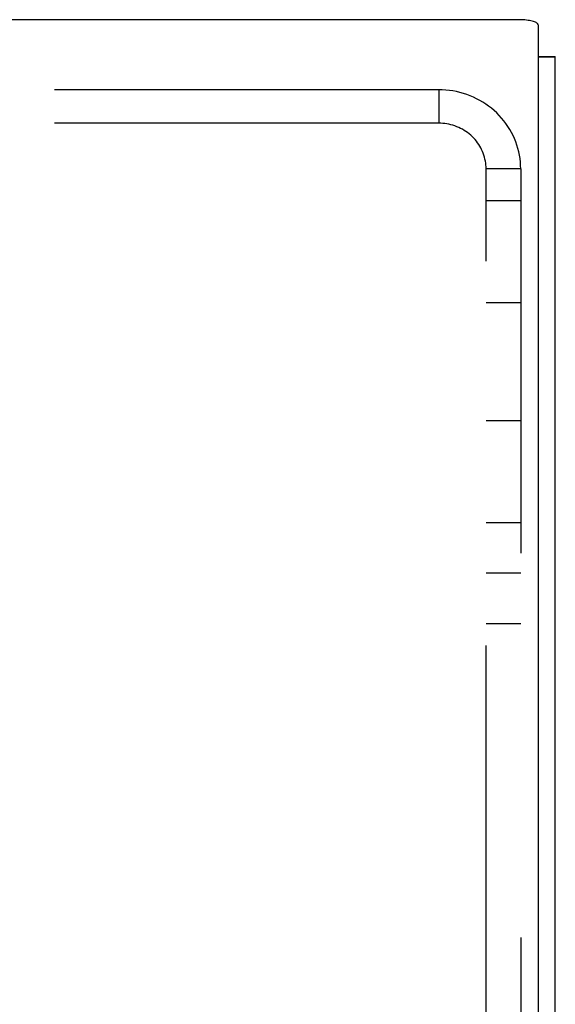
# Model space of a CAD drawing. Header units: inches. Extents: x 0 to 210, y 0 to 136.
# Tile 86 of 93: x 95.89 to 97.5, y 98.43 to 101.39. Entities that reach past the tile are written whole.
import ezdxf

# ---------------------------------------------------------------- set-up
doc = ezdxf.new("R2010")
doc.units = ezdxf.units.IN
doc.header["$LTSCALE"] = 11.549409
doc.header["$MEASUREMENT"] = 0
doc.linetypes.add('HIDDEN', pattern=[0.2, 0.1, -0.1])
doc.layers.get('0').update_dxf_attribs({"linetype": 'CONTINUOUS'})
doc.layers.add('DEFAULT_2', color=8, linetype='HIDDEN')

msp = doc.modelspace()

# ---------------------------------------------------------------- linework, layer by layer
at = {"color": 7, "linetype": 'Continuous'}
for p, q in [((97.3863, 101.387), (37.6103, 101.387)), ((97.4463, 101.3715), (97.4463, 96.534)), ((97.4463, 101.2765), (97.4983, 101.2765)), ((97.4463, 101.2755), (97.4983, 101.2755))]:
    msp.add_line(p, q, dxfattribs=at)
at = {"color": 3, "linetype": 'Continuous'}
msp.add_line((97.4983, 36.6789), (97.4983, 101.2765), dxfattribs=at)
at = {"color": 7, "linetype": 'Continuous'}
msp.add_lwpolyline([(97.4463, 101.3715), (97.4461, 101.3728), (97.4454, 101.3742), (97.4443, 101.3755), (97.4427, 101.3768), (97.4407, 101.3781), (97.4383, 101.3793), (97.4355, 101.3804), (97.4323, 101.3815), (97.4287, 101.3825), (97.4249, 101.3834), (97.4207, 101.3842), (97.4163, 101.3849), (97.4117, 101.3856), (97.4068, 101.3861), (97.4018, 101.3865), (97.3967, 101.3868), (97.3916, 101.387), (97.3863, 101.387)], dxfattribs=at)
at = {"layer": 'DEFAULT_2', "color": 8, "linetype": 'HIDDEN'}
for p, q in [((97.1478, 101.1765), (93.6408, 101.1765)), ((97.1478, 101.1765), (97.1478, 101.076)), ((97.1478, 101.076), (93.6408, 101.076)), ((97.2903, 96.0415), (97.2903, 100.9384)), ((97.3943, 100.9384), (97.2903, 100.9384)), ((97.3943, 100.9384), (97.3943, 96.0415)), ((97.2903, 100.8432), (97.3943, 100.8432)), ((97.2903, 100.537), (97.3943, 100.537)), ((97.3943, 100.1812), (97.2903, 100.1812)), ((97.3943, 99.875), (97.2903, 99.875)), ((97.2903, 99.7253), (97.3943, 99.7253)), ((97.2903, 99.5722), (97.3943, 99.5722))]:
    msp.add_line(p, q, dxfattribs=at)
for points in [[(97.3943, 100.9384), (97.3941, 100.9488), (97.3934, 100.9591), (97.3922, 100.9695), (97.3906, 100.9797), (97.3885, 100.9899), (97.3859, 101), (97.3829, 101.01), (97.3794, 101.0198), (97.3755, 101.0295), (97.3712, 101.039), (97.3665, 101.0483), (97.3613, 101.0574), (97.3557, 101.0663), (97.3497, 101.0749), (97.3434, 101.0833), (97.3366, 101.0914), (97.3296, 101.0992), (97.3221, 101.1067), (97.3143, 101.1139), (97.3063, 101.1208), (97.2979, 101.1273), (97.2892, 101.1334), (97.2802, 101.1392), (97.271, 101.1446), (97.2616, 101.1496), (97.252, 101.1542), (97.2421, 101.1584), (97.2321, 101.1621), (97.2219, 101.1655), (97.2116, 101.1684), (97.2012, 101.1708), (97.1906, 101.1729), (97.18, 101.1744), (97.1693, 101.1756), (97.1586, 101.1762), (97.1478, 101.1765)], [(97.2903, 100.9384), (97.2902, 100.9444), (97.2898, 100.9504), (97.2891, 100.9563), (97.2881, 100.9623), (97.2869, 100.9682), (97.2854, 100.974), (97.2837, 100.9798), (97.2817, 100.9855), (97.2794, 100.9911), (97.2769, 100.9965), (97.2742, 101.0019), (97.2712, 101.0072), (97.268, 101.0123), (97.2645, 101.0173), (97.2609, 101.0222), (97.257, 101.0268), (97.2529, 101.0314), (97.2486, 101.0357), (97.2441, 101.0398), (97.2394, 101.0438), (97.2346, 101.0476), (97.2295, 101.0511), (97.2244, 101.0545), (97.219, 101.0576), (97.2136, 101.0605), (97.208, 101.0631), (97.2023, 101.0655), (97.1965, 101.0677), (97.1906, 101.0696), (97.1847, 101.0713), (97.1786, 101.0728), (97.1726, 101.0739), (97.1664, 101.0748), (97.1602, 101.0755), (97.154, 101.0759), (97.1478, 101.076)]]:
    msp.add_lwpolyline(points, dxfattribs=at)

doc.saveas('drawing.dxf')
